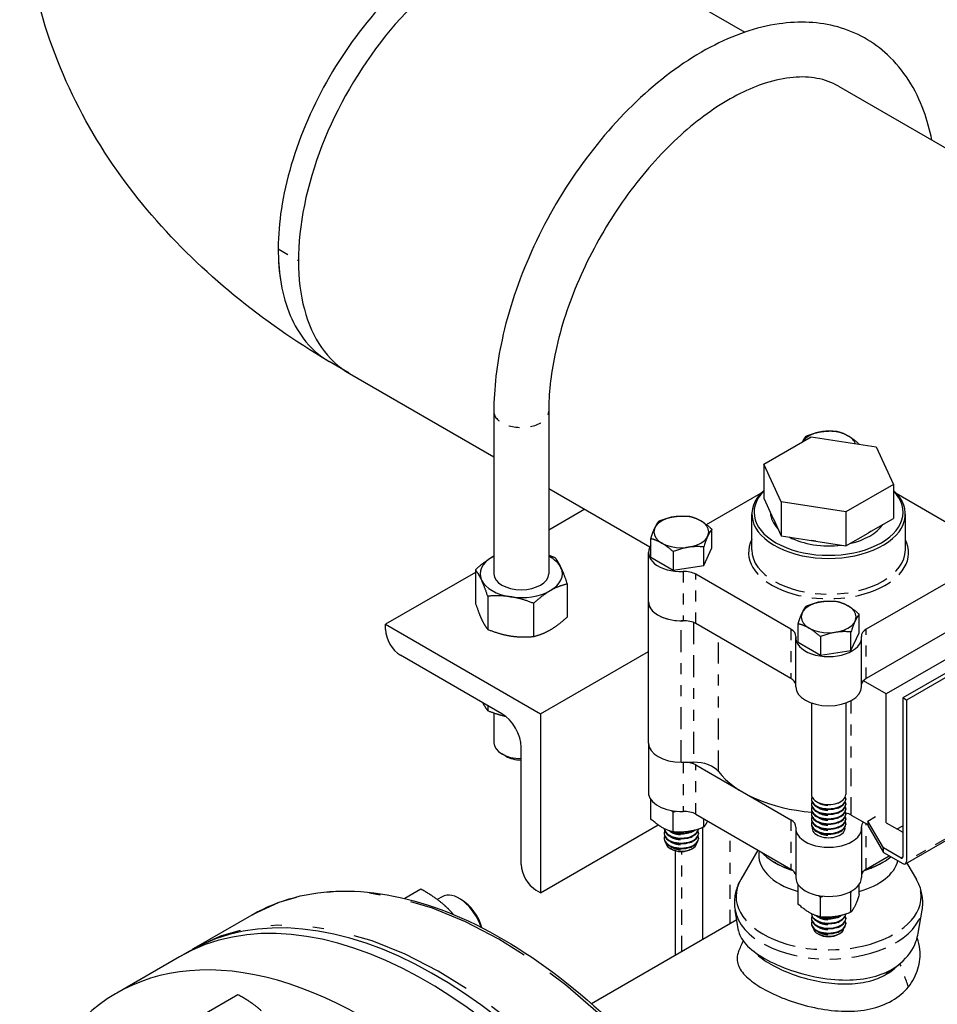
# Paper-space layout 'SHEET_1' of a CAD drawing. Header units: inches. Extents: x 3 to 360, y 8 to 227.
# Tile 50 of 98: x 74.44 to 82.81, y 128.34 to 137.33. Entities that reach past the tile are written whole.
import ezdxf

# ---------------------------------------------------------------- set-up
doc = ezdxf.new("R2010")
doc.units = ezdxf.units.IN
doc.header["$LTSCALE"] = 10.666667
doc.header["$MEASUREMENT"] = 0
doc.linetypes.add('DOUBLE_DASH_DOUBLE_DOT', pattern=[0.74, 0.24, -0.06, 0.24, -0.06, 0.01, -0.06, 0.01, -0.06])
doc.layers.get('0').update_dxf_attribs({"lineweight": 25})
doc.layers.add('PHANTOM', color=7, linetype='DOUBLE_DASH_DOUBLE_DOT', lineweight=25)

psp = doc.layouts.new('SHEET_1')

# ---------------------------------------------------------------- linework, layer by layer
for p, q in [((79.6937, 137.9948), (81.051, 137.2111)), ((81.9034, 136.719), (86.1496, 134.2675)), ((77.4411, 134.0992), (77.2572, 134.2063)), ((77.4437, 134.0976), (78.7606, 133.3373)), ((78.7606, 133.7498), (78.7606, 132.2699)), ((79.2606, 133.7498), (79.2606, 132.2699)), ((81.2232, 133.2692), (81.6559, 133.519)), ((81.6559, 133.519), (82.2471, 133.4275)), ((82.0933, 133.4513), (82.0933, 133.4525)), ((82.2471, 133.4275), (82.4055, 133.0863)), ((81.2232, 133.2692), (81.2232, 132.9589)), ((81.3816, 132.9279), (81.2232, 133.2692)), ((79.2606, 133.0486), (80.1842, 132.5154)), ((82.4055, 133.0863), (81.9727, 132.8364)), ((82.4055, 133.0863), (82.4055, 132.776)), ((80.6998, 132.7189), (81.1972, 133.0061)), ((81.2232, 132.9589), (81.2969, 132.8)), ((82.4314, 133.0061), (82.9308, 132.7178)), ((79.5891, 132.859), (79.2606, 132.6694)), ((81.3816, 132.9279), (81.3816, 132.6176)), ((81.9727, 132.8364), (81.3816, 132.9279)), ((81.1143, 132.4887), (81.1143, 132.8153)), ((81.3078, 132.7765), (81.2969, 132.8)), ((81.3078, 132.7765), (81.3816, 132.6176)), ((81.9727, 132.8364), (81.9727, 132.5261)), ((82.204, 132.6596), (82.4055, 132.776)), ((82.5143, 132.4887), (82.5143, 132.8153)), ((80.7498, 132.5073), (80.7498, 132.6768)), ((80.1919, 132.4212), (80.1919, 132.5907)), ((81.3816, 132.6176), (81.6568, 132.575)), ((81.6975, 132.5687), (81.6568, 132.575)), ((81.9727, 132.5261), (82.1742, 132.6425)), ((82.204, 132.6596), (82.1742, 132.6425)), ((80.675, 132.3464), (80.675, 132.5159)), ((80.675, 132.3464), (80.7498, 132.5073)), ((81.6975, 132.5687), (81.9727, 132.5261)), ((80.1708, 132.0152), (80.1708, 132.4642)), ((80.1919, 132.4212), (80.3962, 132.3032)), ((80.3962, 132.4727), (80.3962, 132.3032)), ((78.5924, 132.3073), (78.5924, 132.0047)), ((80.3962, 132.3032), (80.675, 132.3464)), ((78.5924, 132.2836), (77.7732, 131.8106)), ((81.4711, 131.7643), (80.6019, 132.2661)), ((83.0267, 132.2661), (82.1576, 131.7643)), ((79.4289, 132.1779), (79.4289, 131.8753)), ((78.7045, 132.0658), (78.7045, 131.7633)), ((79.1227, 132.0011), (79.1227, 131.6986)), ((80.1708, 130.7251), (80.1708, 132.0152)), ((82.0933, 131.7316), (82.0933, 131.9012)), ((77.7732, 131.8106), (79.1874, 130.9941)), ((77.7732, 131.7616), (77.7732, 131.8106)), ((80.5103, 131.842), (80.4708, 131.842)), ((81.4711, 131.3152), (80.6019, 131.817)), ((81.5354, 131.6455), (81.5354, 131.815)), ((83.0267, 131.817), (82.1576, 131.3152)), ((81.5143, 131.2395), (81.5143, 131.6886)), ((81.7397, 131.697), (81.7397, 131.5275)), ((82.0185, 131.5707), (82.0185, 131.7402)), ((82.0185, 131.5707), (82.0933, 131.7316)), ((82.1143, 131.2395), (82.1143, 131.6886)), ((81.5354, 131.6455), (81.7397, 131.5275)), ((83.2036, 131.6742), (82.3397, 131.1754)), ((78.8339, 130.9941), (77.9076, 131.5289)), ((79.1874, 130.9941), (80.1708, 131.5619)), ((81.7397, 131.5275), (82.0185, 131.5707)), ((82.8842, 131.3648), (82.4904, 131.1375)), ((82.9195, 131.3444), (82.5257, 131.1171)), ((82.3397, 131.1754), (82.1319, 131.2954)), ((82.3397, 129.9997), (82.3397, 131.1754)), ((82.5257, 131.1171), (82.4904, 131.1375)), ((82.4904, 131.1375), (82.4904, 129.6841)), ((78.7045, 131.0688), (78.7045, 131.0223)), ((81.6581, 131.0916), (81.6581, 130.2569)), ((81.9706, 131.0916), (81.9706, 130.2569)), ((82.5257, 131.1171), (82.5257, 129.6474)), ((78.7606, 131.0014), (78.7606, 130.7288)), ((79.1874, 130.9941), (79.1874, 129.3611)), ((79.0106, 129.6183), (79.0106, 130.6879)), ((80.1708, 130.7251), (80.1708, 130.276)), ((78.8692, 130.6063), (78.8339, 130.6267)), ((80.4708, 130.5519), (80.5814, 130.5519)), ((80.6019, 130.5269), (81.4711, 130.0251)), ((80.1919, 130.034), (80.1919, 130.2122)), ((81.6581, 130.2172), (81.6581, 130.2115)), ((81.6581, 130.1718), (81.6581, 130.1661)), ((81.9706, 130.2172), (81.9706, 130.2115)), ((81.9706, 130.1718), (81.9706, 130.1661)), ((80.3961, 129.9161), (80.3961, 130.0967)), ((80.6019, 130.0779), (81.4711, 129.576)), ((81.6581, 130.1264), (81.6581, 130.1208)), ((81.6581, 130.0811), (81.6581, 130.0754)), ((81.9706, 130.1264), (81.9706, 130.1208)), ((81.9706, 130.0811), (81.9706, 130.0754)), ((82.0215, 130.0691), (82.1722, 129.9821)), ((82.5154, 129.6245), (83.3058, 130.0808)), ((79.1874, 129.3611), (80.2586, 129.9796)), ((80.675, 129.9592), (80.675, 130.0357)), ((81.6581, 130.0357), (81.6581, 130.0301)), ((81.6581, 129.9904), (81.6581, 129.9847)), ((81.9706, 130.0357), (81.9706, 130.0301)), ((81.9706, 129.9904), (81.9706, 129.9847)), ((82.1722, 130.0148), (82.2429, 130.0556)), ((82.3136, 129.7698), (82.1722, 130.0148)), ((82.1722, 130.0148), (82.1722, 129.974)), ((82.1722, 129.974), (82.3136, 129.729)), ((82.3398, 129.9997), (82.4904, 129.9127)), ((82.4388, 129.9425), (82.4904, 129.9723)), ((80.3146, 129.9457), (80.3146, 129.9439)), ((80.3146, 129.9042), (80.3146, 129.8985)), ((80.6271, 129.9042), (80.6271, 129.8985)), ((80.6662, 128.9346), (80.6662, 129.9558)), ((81.5143, 129.9494), (81.5143, 129.5004)), ((82.1143, 129.9494), (82.1143, 129.5004)), ((80.3146, 129.8588), (80.3146, 129.8531)), ((80.6271, 129.8588), (80.6271, 129.8531)), ((80.38, 129.7582), (80.3712, 129.7632)), ((80.4162, 128.7903), (80.4162, 129.7435)), ((80.5616, 129.7582), (80.5704, 129.7632)), ((81.1685, 129.7508), (81.0134, 129.4824)), ((82.3136, 129.729), (82.3136, 129.7698)), ((82.4762, 129.6759), (82.3136, 129.7698)), ((82.3136, 129.729), (82.4904, 129.6269)), ((81.3335, 129.631), (81.3193, 129.6392)), ((82.1576, 129.576), (82.3681, 129.6976)), ((82.2951, 129.631), (82.3093, 129.6392)), ((82.5287, 129.6322), (82.6153, 129.4824)), ((81.5354, 129.2583), (81.5354, 129.4366)), ((82.0932, 129.3446), (82.0932, 129.4366)), ((78.0948, 129.3938), (77.9474, 129.3087)), ((79.1874, 129.3611), (79.145, 129.3856)), ((82.0185, 129.1835), (82.0185, 129.3642)), ((78.2882, 129.325), (78.2442, 129.2995)), ((78.4666, 129.2968), (78.4445, 129.3095)), ((81.7396, 129.1404), (81.7396, 129.3211)), ((76.027, 128.8543), (76.5573, 129.1605)), ((80.993, 129.0143), (80.9607, 129.2027)), ((81.6581, 129.17), (81.6581, 129.1682)), ((82.632, 128.9931), (82.6679, 129.2027)), ((80.976, 129.1135), (79.6519, 128.349)), ((81.6581, 129.1285), (81.6581, 129.1228)), ((81.6581, 129.0831), (81.6581, 129.0775)), ((81.9706, 129.1285), (81.9706, 129.1228)), ((81.9706, 129.0831), (81.9706, 129.0775)), ((81.7235, 128.9825), (81.7147, 128.9876)), ((81.9051, 128.9825), (81.9139, 128.9876)), ((75.9828, 128.8288), (75.8944, 128.7777)), ((75.8944, 128.7777), (75.3199, 128.446)), ((76.4265, 128.4305), (76.099, 128.2415))]:
    psp.add_line(p, q)
for centre, major_axis, start_param, end_param in [((78.5687, 136.0462), (1.125, 1.9486), 0, 3.141593), ((78.5687, 136.0462), (1.125, 1.9486), 0, 3.141593), ((81.8143, 133.4277), (-0.25, 0), 3.926991, 5.959541), ((81.8143, 133.4277), (0.25, 0), 0.201599, 0.785398), ((81.8143, 132.8153), (-0.7, 0), 5.717988, 9.989975), ((81.8143, 132.8317), (0.68, 0), 2.624623, 6.800155), ((80.4708, 132.652), (-0.25, 0), 3.926991, 7.068583), ((80.4708, 132.652), (0.25, 0), 3.926991, 7.068583), ((81.8143, 132.8317), (-0.5304, 0), 0.012058, 0.511541), ((81.8143, 132.8674), (-0.5304, 0), 0.222147, 0.301452), ((81.8143, 132.8317), (0.5304, 0), 5.086491, 5.909084), ((81.8143, 132.8317), (-0.5304, 0), 0.827636, 1.790358), ((81.8143, 132.8674), (-0.5304, 0), 1.269345, 1.348649), ((81.8143, 132.8674), (-0.5304, 0), 2.316542, 2.395847), ((80.4708, 132.4642), (-0.3, 0), 5.9063, 7.909652), ((79.0106, 132.2699), (-0.375, 0), 5.497787, 6.544985), ((79.0106, 132.2699), (-0.375, 0), 5.442117, 5.497787), ((79.0106, 132.2699), (0.375, 0), 0.261799, 0.841069), ((79.0106, 132.2699), (0.375, 0), 5.497787, 6.544985), ((79.0106, 132.2699), (0.25, 0), 3.141593, 6.283185), ((80.4959, 132.2048), (-0.15, 0), 3.926991, 4.768059), ((79.0106, 132.2699), (-0.375, 0), 0.261799, 1.308997), ((79.0106, 132.2699), (0.375, 0), 4.45059, 5.497787), ((80.4708, 132.0152), (-0.3, 0), 0, 1.570796), ((80.4708, 132.0152), (-0.3, 0), 0, 1.626467), ((81.8143, 131.8764), (-0.25, 0), 3.926991, 7.068583), ((81.8143, 131.8764), (0.25, 0), 3.926991, 7.068583), ((80.4959, 131.7558), (0.15, 0), 0.785398, 1.626467), ((77.9076, 131.6841), (-0.095, 0.1645), 0.785398, 2.356194), ((81.365, 131.703), (0.15, 0), 6.227515, 7.068583), ((81.8143, 131.6886), (0.3, 0), 3.085922, 6.338856), ((82.2636, 131.703), (-0.15, 0), 5.497787, 6.338856), ((81.365, 131.2539), (0.15, 0), 0.096449, 0.785398), ((81.8143, 131.2395), (0.3, 0), 3.141593, 6.283185), ((82.2636, 131.2539), (-0.15, 0), 5.497787, 6.186736), ((78.8339, 130.79), (-0.125, 0.2165), 3.926991, 5.497787), ((79.0106, 130.7288), (-0.25, 0), 0, 1.570796), ((80.4708, 130.7251), (-0.3, 0), 0, 1.570796), ((80.4708, 130.7251), (-0.3, 0), 0, 1.570796), ((79.0106, 130.6879), (0.2, 0), 3.926991, 4.712389), ((80.4959, 130.4657), (-0.15, 0), 3.926991, 4.61594), ((80.5814, 130.4076), (0.25, 0), 0.419613, 1.570796), ((81.8143, 130.7251), (1.1, 0), 3.561206, 4.571908), ((80.4708, 130.276), (-0.3, 0), 0, 1.626467), ((81.8143, 130.2569), (-0.1563, 0), 0, 3.141593), ((81.8143, 130.2172), (0.1563, 0), 2.91979, 6.504988), ((81.8143, 130.1718), (0.1562, 0), 2.91979, 6.504988), ((81.8143, 130.2115), (-0.1563, 0), 0, 3.141593), ((81.8143, 130.1661), (-0.1563, 0), 0, 3.141593), ((80.4959, 130.0166), (0.15, 0), 0.785398, 1.626467), ((81.8143, 130.1264), (0.1563, 0), 2.91979, 6.504988), ((81.8143, 130.0811), (0.1562, 0), 2.91979, 6.504988), ((81.8143, 130.1208), (-0.1563, 0), 0, 3.141593), ((81.8143, 130.0754), (-0.1562, 0), 0, 3.141593), ((81.9226, 130.0119), (0.14, 0), 0.785398, 1.22416), ((81.365, 129.9639), (0.15, 0), 6.227515, 7.068583), ((81.8143, 130.0357), (0.1563, 0), 2.91979, 6.504988), ((81.8143, 129.9904), (0.1562, 0), 2.91979, 6.504988), ((81.8143, 130.0301), (-0.1563, 0), 0, 3.141593), ((81.8143, 129.9847), (-0.1563, 0), 0, 3.141593), ((82.2636, 129.9639), (-0.15, 0), 5.783956, 6.338856), ((80.4708, 129.9042), (0.1563, 0), 2.91979, 6.504988), ((80.4708, 129.9439), (-0.1563, 0), 0, 3.117945), ((80.4708, 129.8985), (-0.1563, 0), 0, 3.141593), ((80.4708, 129.9495), (0.1563, 0), 3.185026, 6.194502), ((80.4708, 129.9892), (0.1562, 0), 3.887926, 5.577668), ((80.4708, 129.9949), (-0.1563, 0), 1.034741, 2.282431), ((81.8143, 129.9494), (-0.3, 0), 6.227515, 9.480448), ((81.8143, 129.9494), (0.15, 0), 3.042255, 6.382523), ((80.4708, 129.8588), (0.1562, 0), 2.91979, 6.504988), ((80.4708, 129.8531), (-0.1563, 0), 0, 3.141593), ((80.4708, 129.8207), (0.1408, 0), 3.232047, 6.192731), ((80.4708, 129.8106), (-0.1284, 0), 0.785398, 2.356194), ((81.8143, 129.7045), (-0.638, 0), 6.175431, 7.401538), ((81.8143, 129.9249), (-0.7, 0), 0.491572, 1.075249), ((79.145, 129.5408), (-0.095, 0.1645), 0.785398, 2.356194), ((81.8143, 129.9086), (0.68, 0), 3.926991, 4.212614), ((81.8143, 129.7045), (0.638, 0), 5.164833, 6.141876), ((81.8143, 129.9086), (0.68, 0), 5.212164, 5.497787), ((81.8143, 129.9249), (-0.7, 0), 2.066344, 2.518477), ((82.4762, 129.6923), (0.01, -0.0173), 5.497787, 7.068583), ((82.4904, 129.6678), (0.025, -0.0433), 5.497787, 7.068583), ((78.2328, 124.9316), (-2.25, 3.8971), 3.191544, 6.283185), ((81.365, 129.5148), (0.15, 0), 0.096449, 0.785398), ((82.2636, 129.5148), (-0.15, 0), 5.497787, 6.186736), ((78.1444, 124.8806), (2.25, -3.8971), 0.090069, 3.141593), ((78.1444, 124.8806), (-2.25, 3.8971), 3.231662, 6.283185), ((81.8143, 129.5004), (-0.3, 0), 0, 3.141593), ((78.4445, 129.0544), (-0.1562, 0.2706), 4.360058, 6.283185), ((78.4666, 129.0671), (-0.1406, 0.2436), 4.292427, 5.497787), ((81.8143, 129.1682), (-0.1563, 0), 0, 3.117945), ((81.8143, 129.1739), (0.1563, 0), 3.185026, 6.194502), ((81.8143, 129.1285), (0.1563, 0), 2.91979, 6.504988), ((81.8143, 129.0831), (0.1562, 0), 2.91979, 6.504988), ((81.8143, 129.1228), (-0.1563, 0), 0, 3.141593), ((81.8143, 129.0775), (-0.1562, 0), 0, 3.141593), ((81.8143, 129.2136), (0.1563, 0), 3.887926, 5.577668), ((81.8143, 129.2192), (-0.1563, 0), 1.034741, 2.282431), ((81.8143, 129.0451), (0.1408, 0), 3.232047, 6.192731), ((81.8143, 129.0349), (-0.1284, 0), 0.785398, 2.356194), ((77.5699, 124.5489), (-2.25, 3.8971), 3.500572, 6.765158)]:
    psp.add_ellipse(centre, major_axis=major_axis, ratio=0.57735, start_param=start_param, end_param=end_param)
for points, knots in [([(77.2497, 134.2108), (76.6492, 134.5701), (76.1006, 135.0066), (75.1901, 136.0662), (74.8254, 136.694), (74.4795, 137.9415), (74.4351, 138.5264), (74.5646, 139.5305), (74.6897, 139.9556), (74.8668, 140.3475)], [0.017902, 0.017902, 0.017902, 0.017902, 0.3249, 0.3249, 0.62664, 0.62664, 0.859732, 0.859732, 1.040564, 1.040564, 1.040564, 1.040564]), ([(78.3855, 137.989), (78.2999, 137.9396), (78.2142, 137.8823), (77.9182, 137.6562), (77.714, 137.449), (77.3582, 136.9839), (77.2053, 136.7281), (76.9627, 136.1926), (76.8751, 135.9127), (76.7877, 135.3989), (76.7821, 135.1633), (76.8456, 134.7434), (76.9163, 134.5605), (77.0869, 134.3312), (77.1666, 134.2593), (77.2572, 134.2064)], [-32.97731, -32.97731, -32.97731, -32.97731, -32.130762, -32.130762, -30.014553, -30.014553, -27.96705, -27.96705, -25.860951, -25.860951, -23.902752, -23.902752, -21.898851, -21.898851, -20.627923, -20.627923, -20.627923, -20.627923]), ([(82.7558, 136.2269), (82.7377, 136.3188), (82.7134, 136.4073), (82.6095, 136.6916), (82.4989, 136.8682), (82.2241, 137.1242), (82.0684, 137.2113), (81.7291, 137.3062), (81.5464, 137.3141), (81.1541, 137.2571), (80.9434, 137.1834), (80.5172, 136.9583), (80.302, 136.8021), (79.8967, 136.4272), (79.7066, 136.2085), (79.3696, 135.7322), (79.2225, 135.4748), (78.9842, 134.9451), (78.893, 134.6728), (78.7861, 134.1811), (78.7606, 133.9602), (78.7606, 133.7498)], [6.484498, 6.484498, 6.484498, 6.484498, 6.618418, 6.618418, 6.936507, 6.936507, 7.215564, 7.215564, 7.495992, 7.495992, 7.811572, 7.811572, 8.146273, 8.146273, 8.480683, 8.480683, 8.812933, 8.812933, 9.145237, 9.145237, 9.424778, 9.424778, 9.424778, 9.424778]), ([(81.9034, 136.719), (81.8448, 136.7528), (81.7802, 136.7767), (81.5758, 136.8148), (81.4159, 136.8036), (81.0882, 136.6981), (80.9276, 136.6185), (80.605, 136.3998), (80.4432, 136.2616), (80.1344, 135.9374), (79.9877, 135.751), (79.7264, 135.3491), (79.6121, 135.1335), (79.4287, 134.6972), (79.3597, 134.4766), (79.2791, 134.0841), (79.2606, 133.9098), (79.2606, 133.7498)], [0.785398, 0.785398, 0.785398, 0.785398, 0.986429, 0.986429, 1.353082, 1.353082, 1.657473, 1.657473, 1.959389, 1.959389, 2.264674, 2.264674, 2.571887, 2.571887, 2.878596, 2.878596, 3.141593, 3.141593, 3.141593, 3.141593]), ([(76.7934, 135.235), (76.7934, 135.1376), (76.8001, 135.0442), (76.8456, 134.7434), (76.9163, 134.5605), (77.0869, 134.3312), (77.1666, 134.2593), (77.2572, 134.2064)], [-24.736999, -24.736999, -24.736999, -24.736999, -23.902786, -23.902786, -21.898882, -21.898882, -20.627923, -20.627923, -20.627923, -20.627923]), ([(81.0134, 129.4824), (81.0038, 129.4658), (80.9952, 129.4486), (80.9803, 129.4131), (80.974, 129.3948), (80.9639, 129.3574), (80.9602, 129.3383), (80.9555, 129.2997), (80.9546, 129.2802), (80.9555, 129.2413), (80.9575, 129.2219), (80.9607, 129.2027)], [2.0341248, 2.0341248, 2.0341248, 2.0341248, 2.1182243, 2.1182243, 2.2023238, 2.2023238, 2.2864233, 2.2864233, 2.3705228, 2.3705228, 2.4546223, 2.4546223, 2.4546223, 2.4546223]), ([(82.6679, 129.2027), (82.6712, 129.2219), (82.6731, 129.2413), (82.6741, 129.2802), (82.6731, 129.2997), (82.6684, 129.3383), (82.6647, 129.3574), (82.6547, 129.3948), (82.6484, 129.4131), (82.6334, 129.4486), (82.6249, 129.4658), (82.6153, 129.4824)], [5.3993593, 5.3993593, 5.3993593, 5.3993593, 5.4834588, 5.4834588, 5.5675583, 5.5675583, 5.6516578, 5.6516578, 5.7357573, 5.7357573, 5.8198568, 5.8198568, 5.8198568, 5.8198568]), ([(76.5573, 129.1605), (76.7974, 129.2991), (77.0749, 129.372), (77.6791, 129.3811), (78.0066, 129.3149), (78.6797, 129.0491), (79.0256, 128.8474), (79.6982, 128.3296), (80.0247, 128.0133), (80.6252, 127.2989), (80.8992, 126.901), (81.3674, 126.0634), (81.5616, 125.6239), (81.8507, 124.7471), (81.9456, 124.3099), (82.0257, 123.4812), (82.0109, 123.0898), (81.8712, 122.393), (81.7464, 122.0874), (81.4306, 121.642), (81.2571, 121.4816), (81.0573, 121.3662)], [3.534292, 3.534292, 3.534292, 3.534292, 3.845703, 3.845703, 4.163011, 4.163011, 4.484974, 4.484974, 4.807248, 4.807248, 5.129125, 5.129125, 5.450854, 5.450854, 5.77278, 5.77278, 6.095103, 6.095103, 6.416765, 6.416765, 6.675884, 6.675884, 6.675884, 6.675884]), ([(80.993, 129.0143), (80.9959, 128.997), (81.0016, 128.9796), (81.0328, 128.9155), (81.0747, 128.869), (81.1913, 128.7807), (81.2626, 128.74), (81.428, 128.6668), (81.5199, 128.6354), (81.7125, 128.5877), (81.8115, 128.5719), (81.9966, 128.5621), (82.0823, 128.5663), (82.237, 128.5947), (82.306, 128.6174), (82.3672, 128.6493), (82.3749, 128.6533), (82.3824, 128.6575), (82.3899, 128.6618)], [8.578746, 8.578746, 8.578746, 8.578746, 8.879073, 8.879073, 9.678499, 9.678499, 10.43837, 10.43837, 11.200017, 11.200017, 11.958445, 11.958445, 12.644088, 12.644088, 13.28052, 13.28052, 13.28052, 13.360678, 13.360678, 13.360678, 13.360678]), ([(82.3899, 128.6618), (82.4192, 128.6787), (82.4464, 128.6978), (82.5367, 128.7743), (82.5843, 128.8424), (82.6207, 128.9415), (82.6276, 128.9672), (82.632, 128.9931)], [0.080158, 0.080158, 0.080158, 0.080158, 0.396868, 0.396868, 1.234131, 1.234131, 1.518774, 1.518774, 1.518774, 1.518774]), ([(82.5427, 128.503), (82.5826, 128.5521), (82.6123, 128.6086), (82.6296, 128.6654), (82.6472, 128.7234), (82.653, 128.7853), (82.6468, 128.8438), (82.6429, 128.8795), (82.6347, 128.9148), (82.622, 128.9488)], [0, 0, 0, 0, 0.0465684, 0.0465684, 0.0465684, 0.0942118, 0.0942118, 0.0942118, 0.123275, 0.123275, 0.123275, 0.123275]), ([(80.9938, 128.8242), (80.9879, 128.8104), (80.9837, 128.7967), (80.9815, 128.7832), (80.9756, 128.748), (80.9822, 128.7121), (81.0008, 128.6768), (81.0198, 128.6406), (81.0514, 128.6044), (81.0951, 128.5682), (81.1388, 128.532), (81.1948, 128.496), (81.2601, 128.4621), (81.3239, 128.429), (81.3968, 128.398), (81.4731, 128.3716), (81.5505, 128.3448), (81.633, 128.3223), (81.7159, 128.3064), (81.7967, 128.2908), (81.8811, 128.2811), (81.9618, 128.2798), (82.0406, 128.2784), (82.1202, 128.2852), (82.1932, 128.3012), (82.2644, 128.3168), (82.333, 128.3421), (82.3929, 128.3767)], [0.5521486, 0.5521486, 0.5521486, 0.5521486, 0.57068, 0.57068, 0.57068, 0.6189438, 0.6189438, 0.6189438, 0.668298, 0.668298, 0.668298, 0.7176978, 0.7176978, 0.7176978, 0.7659054, 0.7659054, 0.7659054, 0.8148308, 0.8148308, 0.8148308, 0.8624843, 0.8624843, 0.8624843, 0.9090497, 0.9090497, 0.9090497, 0.954516, 0.954516, 0.954516, 0.954516]), ([(81.1691, 128.7911), (81.171, 128.7894), (81.173, 128.7878), (81.1749, 128.7861), (81.2155, 128.7516), (81.2694, 128.7163), (81.3323, 128.684), (81.3937, 128.6525), (81.4633, 128.624), (81.5344, 128.6009), (81.6066, 128.5774), (81.6842, 128.5582), (81.7596, 128.5459), (81.833, 128.5339), (81.9087, 128.5277), (81.9788, 128.5288), (82.0474, 128.5298), (82.1146, 128.5376), (82.1759, 128.5525), (82.2359, 128.5672), (82.2914, 128.5887), (82.3404, 128.617)], [0.6659199, 0.6659199, 0.6659199, 0.6659199, 0.668298, 0.668298, 0.668298, 0.7176979, 0.7176979, 0.7176979, 0.7659055, 0.7659055, 0.7659055, 0.8148308, 0.8148308, 0.8148308, 0.8624843, 0.8624843, 0.8624843, 0.9090498, 0.9090498, 0.9090498, 0.9545943, 0.9545943, 0.9545943, 0.9545943]), ([(82.3404, 128.617), (82.3409, 128.6173), (82.3414, 128.6176), (82.3419, 128.6179), (82.37, 128.6342), (82.3958, 128.6527), (82.4189, 128.673)], [0.95459426, 0.95459426, 0.95459426, 0.95459426, 0.95508037, 0.95508037, 0.95508037, 0.98125586, 0.98125586, 0.98125586, 0.98125586]), ([(82.3929, 128.3767), (82.3936, 128.3772), (82.3944, 128.3776), (82.3951, 128.378), (82.4541, 128.4124), (82.5043, 128.4557), (82.5427, 128.503)], [0.95451604, 0.95451604, 0.95451604, 0.95451604, 0.95508031, 0.95508031, 0.95508031, 1, 1, 1, 1])]:
    psp.add_open_spline(points, degree=3, knots=knots)
for points, weights in [([(81.6101, 133.5273), (81.7495, 133.5829), (81.8889, 133.5705)], [1, 1.15455095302, 1]), ([(81.8889, 133.5705), (81.9437, 133.5571), (81.9911, 133.5298)], [1, 1.03802697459, 1]), ([(81.5767, 133.4732), (81.5922, 133.505), (81.6101, 133.5273)], [1.07630342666, 1.06860854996, 1]), ([(81.9911, 133.5298), (82.0385, 133.5024), (82.0933, 133.4525)], [1, 1.03802697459, 1]), ([(82.0933, 133.4525), (82.0928, 133.452), (82.0924, 133.4515)], [1, 1.00149391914, 1.00295895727]), ([(80.2666, 132.7516), (80.406, 132.8072), (80.5454, 132.7948)], [1, 1.15455095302, 1]), ([(80.5454, 132.7948), (80.6002, 132.7815), (80.6476, 132.7541)], [1, 1.03802697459, 1]), ([(80.6476, 132.7541), (80.695, 132.7267), (80.7498, 132.6768)], [1, 1.03802697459, 1]), ([(80.1919, 132.5907), (80.2293, 132.7052), (80.2666, 132.7516)], [1, 1.15455095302, 1]), ([(80.7498, 132.6768), (80.7124, 132.6304), (80.675, 132.5159)], [1, 1.15455095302, 1]), ([(80.294, 132.55), (80.2466, 132.5773), (80.1919, 132.5907)], [1, 1.03802697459, 1]), ([(80.3962, 132.4727), (80.3414, 132.5226), (80.294, 132.55)], [1, 1.03802697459, 1]), ([(80.675, 132.5159), (80.5356, 132.5283), (80.3962, 132.4727)], [1, 1.15455095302, 1]), ([(78.5924, 132.3073), (78.6744, 132.382), (78.7455, 132.423)], [1.10906450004, 1.0930923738, 1]), ([(78.7455, 132.423), (78.753, 132.4274), (78.7606, 132.4315)], [1, 1.00916451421, 1.01758161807]), ([(79.2606, 132.4403), (79.2879, 132.4309), (79.3168, 132.4193)], [1.09545875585, 1.10489250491, 1.10906450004]), ([(79.3168, 132.4193), (79.3469, 132.382), (79.3729, 132.3259)], [1.10906450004, 1.0930923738, 1]), ([(78.6484, 132.2139), (78.6224, 132.2699), (78.5924, 132.3073)], [1, 1.0930923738, 1.10906450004]), ([(79.3729, 132.3259), (79.3989, 132.2699), (79.4289, 132.1779)], [1, 1.0930923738, 1.10906450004]), ([(78.7045, 132.0658), (78.6744, 132.1578), (78.6484, 132.2139)], [1.10906450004, 1.0930923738, 1]), ([(79.4289, 132.1779), (79.3469, 132.1578), (79.2758, 132.1168)], [1.10906450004, 1.0930923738, 1]), ([(78.9136, 132.0608), (78.8165, 132.0758), (78.7045, 132.0658)], [1, 1.0930923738, 1.10906450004]), ([(79.1227, 132.0011), (79.0106, 132.0458), (78.9136, 132.0608)], [1.10906450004, 1.0930923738, 1]), ([(79.2758, 132.1168), (79.2048, 132.0758), (79.1227, 132.0011)], [1, 1.0930923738, 1.10906450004]), ([(78.5924, 132.0047), (78.6224, 131.9127), (78.6484, 131.8567)], [1.10906450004, 1.0930923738, 1]), ([(81.5354, 131.815), (81.5728, 131.9295), (81.6101, 131.976)], [1, 1.15455095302, 1]), ([(81.6101, 131.976), (81.7495, 132.0316), (81.8889, 132.0191)], [1, 1.15455095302, 1]), ([(81.8889, 132.0191), (81.9437, 132.0058), (81.9911, 131.9784)], [1, 1.03802697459, 1]), ([(81.9911, 131.9784), (82.0385, 131.951), (82.0933, 131.9012)], [1, 1.03802697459, 1]), ([(78.6484, 131.8567), (78.6744, 131.8006), (78.7045, 131.7633)], [1, 1.0930923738, 1.10906450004]), ([(79.2758, 131.7596), (79.3469, 131.8006), (79.4289, 131.8753)], [1, 1.0930923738, 1.10906450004]), ([(82.0933, 131.9012), (82.0559, 131.8547), (82.0185, 131.7402)], [1, 1.15455095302, 1]), ([(81.6375, 131.7743), (81.5901, 131.8017), (81.5354, 131.815)], [1, 1.03802697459, 1]), ([(81.7397, 131.697), (81.6849, 131.7469), (81.6375, 131.7743)], [1, 1.03802697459, 1]), ([(78.7045, 131.7633), (78.8165, 131.7186), (78.9136, 131.7036)], [1.10906450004, 1.0930923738, 1]), ([(78.9136, 131.7036), (79.0106, 131.6885), (79.1227, 131.6986)], [1, 1.0930923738, 1.10906450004]), ([(79.1227, 131.6986), (79.2048, 131.7186), (79.2758, 131.7596)], [1.10906450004, 1.0930923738, 1]), ([(82.0185, 131.7402), (81.8791, 131.7526), (81.7397, 131.697)], [1, 1.15455095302, 1]), ([(78.6582, 131.0956), (78.6797, 131.0531), (78.7045, 131.0223)], [1.03002465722, 1.09586785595, 1.10906450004]), ([(78.7045, 131.0223), (78.7913, 130.9876), (78.8672, 130.9712)], [1.10906450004, 1.09663985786, 1.03754812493]), ([(80.3801, 130.1109), (80.388, 130.1041), (80.3961, 130.0967)], [1.02003780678, 1.01076848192, 1]), ([(80.3961, 130.0967), (80.4077, 130.1013), (80.4188, 130.1054)], [1, 1.01125975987, 1.0208804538]), ([(80.3961, 129.9161), (80.294, 129.941), (80.1919, 130.034)], [1, 1.15470053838, 1]), ([(80.7096, 130.0157), (80.6935, 129.9823), (80.675, 129.9592)], [1.07686462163, 1.07122124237, 1]), ([(80.675, 129.9592), (80.5355, 129.9036), (80.3961, 129.9161)], [1, 1.15470053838, 1]), ([(78.3093, 129.2469), (78.2235, 129.323), (78.0948, 129.3938)], [1, 1.0930923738, 1.10906450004]), ([(82.0025, 129.3655), (82.0104, 129.3649), (82.0185, 129.3642)], [1.01490659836, 1.00785181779, 1]), ([(82.0185, 129.3642), (82.0204, 129.37), (82.0222, 129.3755)], [1, 1.00679799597, 1.01299854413]), ([(82.0932, 129.3446), (82.0559, 129.23), (82.0185, 129.1835)], [1, 1.15470053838, 1]), ([(81.7396, 129.1404), (81.6375, 129.1653), (81.5354, 129.2583)], [1, 1.15470053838, 1]), ([(81.7236, 129.3352), (81.7315, 129.3284), (81.7396, 129.3211)], [1.02003780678, 1.01076848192, 1]), ([(81.7396, 129.3211), (81.7512, 129.3257), (81.7623, 129.3298)], [1, 1.01125975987, 1.0208804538]), ([(78.3926, 129.162), (78.3539, 129.2074), (78.3093, 129.2469)], [1.0735165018, 1.04629417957, 1]), ([(82.0185, 129.1835), (81.879, 129.1279), (81.7396, 129.1404)], [1, 1.15470053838, 1]), ([(76.641, 128.2837), (76.5552, 128.3598), (76.4265, 128.4305)], [1, 1.0930923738, 1.10906450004])]:
    psp.add_rational_spline(points, weights, degree=2)
for points in [[(80.9938, 128.8243), (81.0076, 128.8564), (81.0215, 128.8885), (81.0354, 128.9206)], [(76.0049, 128.8412), (76.0122, 128.8456), (76.0196, 128.85), (76.027, 128.8543)], [(82.4774, 128.7242), (82.4578, 128.707), (82.4383, 128.69), (82.4189, 128.6729)]]:
    psp.add_open_spline(points, degree=3)
at = {"layer": 'PHANTOM', "ltscale": 0.012958}
psp.add_line((76.7934, 135.235), (76.9777, 135.1276), dxfattribs=at)
at = {"layer": 'PHANTOM', "ltscale": 0.027333}
for p, q in [((80.4875, 132.2913), (80.4875, 131.8422)), ((80.6019, 131.817), (80.6019, 132.2661)), ((81.4711, 131.7643), (81.4711, 131.3152)), ((82.1576, 131.3152), (82.1576, 131.7643)), ((80.6019, 130.0779), (80.6019, 130.5269)), ((81.4711, 130.0251), (81.4711, 129.576))]:
    psp.add_line(p, q, dxfattribs=at)
at = {"layer": 'PHANTOM', "ltscale": 0.078707}
psp.add_line((80.4708, 130.5519), (80.4708, 131.842), dxfattribs=at)
at = {"layer": 'PHANTOM', "ltscale": 0.077786}
psp.add_line((80.5814, 131.8269), (80.5814, 130.5519), dxfattribs=at)
at = {"layer": 'PHANTOM', "ltscale": 0.075077}
psp.add_line((80.8097, 130.4664), (80.8097, 131.697), dxfattribs=at)
at = {"layer": 'PHANTOM', "ltscale": 0.063747}
psp.add_line((82.0215, 130.0691), (82.0215, 131.1142), dxfattribs=at)
at = {"layer": 'PHANTOM', "ltscale": 0.027316}
psp.add_line((80.4875, 130.5519), (80.4875, 130.1031), dxfattribs=at)
at = {"layer": 'PHANTOM', "ltscale": 0.05322}
psp.add_line((83.2817, 130.0838), (82.5257, 129.6474), dxfattribs=at)
at = {"layer": 'PHANTOM', "ltscale": 0.025221}
psp.add_line((82.1576, 129.576), (82.1576, 129.9905), dxfattribs=at)
at = {"layer": 'PHANTOM', "ltscale": 0.049838}
psp.add_line((80.9162, 129.0789), (80.9162, 129.8964), dxfattribs=at)
at = {"layer": 'PHANTOM', "ltscale": 0.055588}
psp.add_line((80.4762, 128.8249), (80.4762, 129.7365), dxfattribs=at)
at = {"layer": 'PHANTOM', "ltscale": 0.000897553}
psp.add_line((82.4904, 129.6841), (82.4762, 129.6759), dxfattribs=at)
at = {"layer": 'PHANTOM', "ltscale": 0.00558}
psp.add_line((82.3899, 128.6618), (82.3404, 128.617), dxfattribs=at)
at = {"layer": 'PHANTOM', "ltscale": 0.039074}
psp.add_ellipse((79.0106, 133.7498), major_axis=(-0.25, 0), ratio=0.57735, start_param=0, end_param=3.141593, dxfattribs=at)
at = {"layer": 'PHANTOM', "ltscale": 0.135237}
psp.add_ellipse((81.8143, 132.4642), major_axis=(-0.73, 0), ratio=0.57735, start_param=5.995503, end_param=9.71246, dxfattribs=at)
at = {"layer": 'PHANTOM', "ltscale": 0.109587}
psp.add_ellipse((81.8143, 132.4887), major_axis=(0.7, 0), ratio=0.57735, start_param=3.141593, end_param=6.283185, dxfattribs=at)
at = {"layer": 'PHANTOM', "ltscale": 0.011785}
for centre in [(81.8143, 130.2313), (81.8143, 130.186), (81.8143, 130.1406), (81.8143, 130.0953), (81.8143, 130.0499), (80.4708, 129.9637), (81.8143, 130.0045), (81.8143, 129.9592), (80.4708, 129.9184), (80.4708, 129.873), (80.4708, 129.8276), (81.8143, 129.188), (81.8143, 129.1427), (81.8143, 129.0973), (81.8143, 129.052)]:
    psp.add_ellipse(centre, major_axis=(-0.1262, 0), ratio=0.57735, start_param=0.626565, end_param=2.515028, dxfattribs=at)
at = {"layer": 'PHANTOM', "ltscale": 0.447757}
psp.add_ellipse((78.8073, 125.2633), major_axis=(-2.25, 3.8971), ratio=0.57735, start_param=3.141593, end_param=6.283185, dxfattribs=at)
at = {"layer": 'PHANTOM', "ltscale": 0.44347}
psp.add_ellipse((78.277, 124.9572), major_axis=(2.25, -3.8971), ratio=0.57735, start_param=0.030078, end_param=3.141593, dxfattribs=at)
at = {"layer": 'PHANTOM', "ltscale": 0.159338}
psp.add_ellipse((81.8143, 129.328), major_axis=(-0.8444, 0), ratio=0.57735, start_param=5.961116, end_param=9.746848, dxfattribs=at)
at = {"layer": 'PHANTOM', "ltscale": 0.125882}
psp.add_ellipse((81.8143, 129.2514), major_axis=(-0.8577, 0), ratio=0.57735, start_param=0.098428, end_param=3.043165, dxfattribs=at)
at = {"layer": 'PHANTOM', "ltscale": 0.012822}
psp.add_open_spline([(82.5427, 128.503), (82.5172, 128.5735), (82.4918, 128.6439), (82.4663, 128.7144)], degree=3, dxfattribs=at)

doc.saveas('drawing.dxf')
